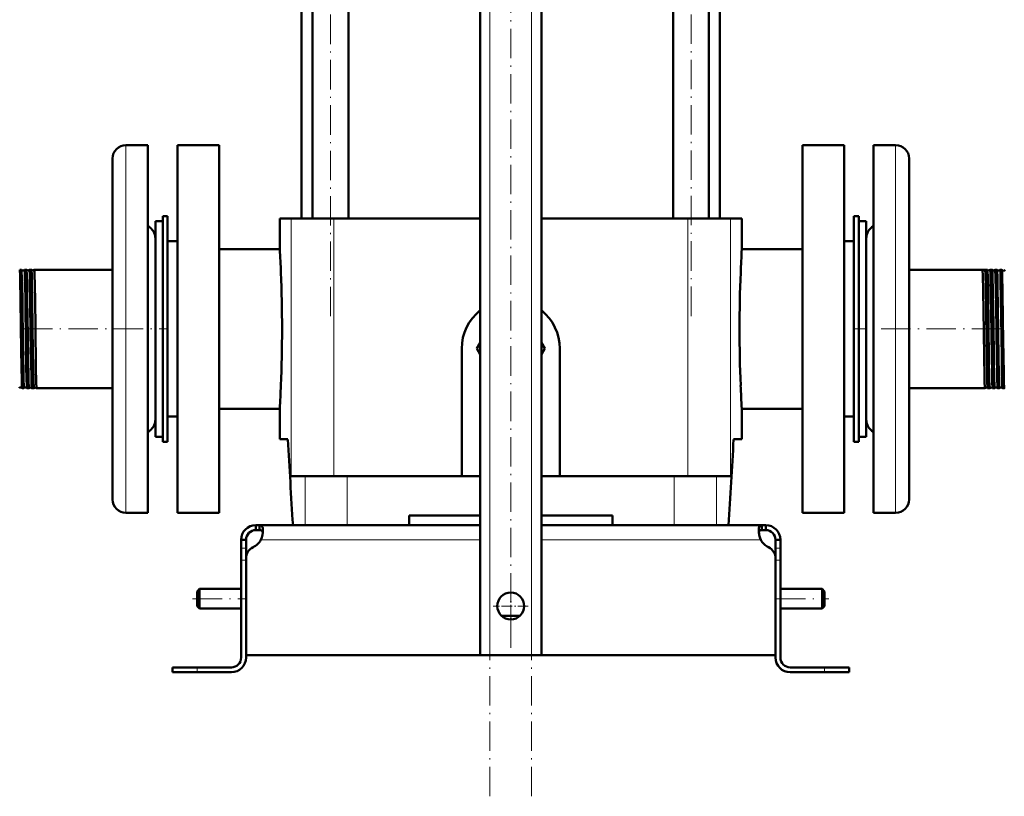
# Model space of a CAD drawing. Extents: x -1438 to 1837, y -1771 to 755.
# Tile 37 of 95: x -1203 to -801, y -507 to -190. Entities that reach past the tile are written whole.
import ezdxf

# ---------------------------------------------------------------- set-up
doc = ezdxf.new("R2010")
doc.units = 0
doc.linetypes.add('DASHDOT', pattern=[18.5, 12, -3, 0.5, -3])

msp = doc.modelspace()

# ---------------------------------------------------------------- linework, layer by layer
at = {"color": 7, "linetype": 'DASHDOT', "lineweight": 18}
for p, q in [((-1011.23, -506.68), (-1011.23, 184.22)), ((-994.23, -506.68), (-994.23, 184.22)), ((-1076.27, -310.88), (-1076.27, 166.42)), ((-929.19, -310.82), (-929.19, 165.8)), ((-1002.73, -446.16), (-1002.73, 154.59)), ((-1201.72, -316.1), (-1142.82, -316.1)), ((-802.65, -316.1), (-862.73, -316.1)), ((-1132.53, -426.1), (-1110.93, -426.1)), ((-894.53, -426.1), (-872.93, -426.1))]:
    msp.add_line(p, q, dxfattribs=at)
at = {"color": 7, "lineweight": 50}
for p, q in [((-1068.97, -271.1), (-1068.97, 126.65)), ((-1015.23, -449.1), (-1015.23, 126.65)), ((-990.23, -449.1), (-990.23, 126.65)), ((-1088.08, -271.1), (-1088.08, 104.53)), ((-1083.57, -271.1), (-1083.57, 104.57)), ((-936.49, -271.1), (-936.49, 107.6)), ((-921.89, -271.1), (-921.89, 104.58)), ((-917.38, 104.53), (-917.38, -271.1)), ((-1150.73, -241.1), (-1159.73, -241.1)), ((-1150.73, -241.1), (-1150.73, -280.14)), ((-1138.73, -241.1), (-1121.73, -241.1)), ((-1138.73, -316.1), (-1138.73, -241.1)), ((-1121.73, -391.1), (-1121.73, -241.1)), ((-883.73, -391.1), (-883.73, -241.1)), ((-883.73, -241.1), (-866.73, -241.1)), ((-866.73, -241.1), (-866.73, -316.1)), ((-854.73, -352.06), (-854.73, -241.1)), ((-854.73, -241.1), (-845.73, -241.1)), ((-1165.23, -246.6), (-1165.23, -282.78)), ((-840.23, -349.42), (-840.23, -246.6)), ((-1147.73, -337.2), (-1147.73, -272.1)), ((-1147.73, -272.1), (-1144.73, -272.1)), ((-1144.73, -270.1), (-1142.73, -270.1)), ((-1144.73, -362.1), (-1144.73, -270.1)), ((-1142.73, -362.1), (-1142.73, -270.1)), ((-1092.34, -271.1), (-1096.98, -271.1)), ((-1096.98, -283.6), (-1096.98, -271.1)), ((-1074.97, -271.1), (-1092.34, -271.1)), ((-1015.23, -271.1), (-1074.97, -271.1)), ((-930.48, -271.1), (-990.23, -271.1)), ((-930.48, -271.1), (-913.11, -271.1)), ((-908.48, -271.1), (-913.11, -271.1)), ((-908.48, -283.6), (-908.48, -271.1)), ((-860.73, -270.1), (-862.73, -270.1)), ((-862.73, -270.1), (-862.73, -362.1)), ((-860.73, -270.1), (-860.73, -362.1)), ((-860.73, -272.1), (-860.73, -295.01)), ((-857.73, -272.1), (-860.73, -272.1)), ((-857.73, -272.1), (-857.73, -295.01)), ((-1150.73, -280.14), (-1150.73, -391.1)), ((-1142.73, -280.35), (-1142.73, -316.1)), ((-1138.73, -280.35), (-1142.73, -280.35)), ((-862.73, -280.35), (-866.73, -280.35)), ((-857.73, -333.84), (-857.73, -279.1)), ((-1165.23, -282.78), (-1165.23, -385.6)), ((-1121.73, -283.6), (-1096.98, -283.6)), ((-908.48, -283.6), (-883.73, -283.6)), ((-1202.34, -291.95), (-1203.07, -291.95)), ((-1202.33, -291.96), (-1202.34, -291.95)), ((-1201.09, -291.95), (-1201.1, -291.96)), ((-1200.31, -291.95), (-1201.09, -291.95)), ((-1200.31, -291.96), (-1200.31, -291.95)), ((-1199.12, -291.95), (-1199.12, -291.96)), ((-1198.28, -291.95), (-1199.12, -291.95)), ((-1198.28, -291.95), (-1198.28, -291.95)), ((-1197.15, -291.95), (-1197.15, -291.95)), ((-1165.23, -291.95), (-1197.15, -291.95)), ((-840.23, -291.95), (-808.3, -291.95)), ((-809.19, -291.96), (-810.26, -291.96)), ((-808.3, -291.95), (-808.3, -291.95)), ((-807.17, -291.95), (-807.17, -291.95)), ((-807.17, -291.95), (-806.33, -291.95)), ((-806.33, -291.95), (-806.33, -291.96)), ((-805.14, -291.96), (-805.14, -291.95)), ((-805.14, -291.95), (-804.36, -291.95)), ((-804.36, -291.95), (-804.35, -291.96)), ((-803.12, -291.96), (-803.11, -291.95)), ((-803.11, -291.95), (-802.38, -291.95)), ((-860.73, -295.01), (-860.73, -360.1)), ((-857.73, -295.01), (-857.73, -360.1)), ((-1142.73, -316.1), (-1142.73, -351.85)), ((-1138.73, -391.1), (-1138.73, -316.1)), ((-866.73, -316.1), (-866.73, -391.1)), ((-1022.73, -376.1), (-1022.73, -324.1)), ((-1015.23, -321.75), (-1016.58, -324.1)), ((-1016.58, -324.1), (-1015.23, -326.45)), ((-988.87, -324.1), (-990.23, -321.75)), ((-990.23, -326.45), (-988.87, -324.1)), ((-982.73, -324.1), (-982.73, -376.1)), ((-1147.73, -360.1), (-1147.73, -337.2)), ((-857.73, -353.1), (-857.73, -333.84)), ((-1201.33, -340.25), (-1202.08, -340.25)), ((-1201.32, -340.25), (-1201.33, -340.25)), ((-1200.11, -340.25), (-1200.11, -340.25)), ((-1199.3, -340.25), (-1200.11, -340.25)), ((-1199.29, -340.25), (-1199.3, -340.25)), ((-1198.13, -340.25), (-1198.14, -340.25)), ((-1197.27, -340.25), (-1198.13, -340.25)), ((-1197.26, -340.25), (-1197.27, -340.25)), ((-1196.16, -340.25), (-1196.17, -340.25)), ((-1165.23, -340.25), (-1196.16, -340.25)), ((-840.23, -340.25), (-809.29, -340.25)), ((-809.29, -340.25), (-809.28, -340.25)), ((-808.19, -340.25), (-808.18, -340.25)), ((-808.18, -340.25), (-807.32, -340.25)), ((-807.32, -340.25), (-807.31, -340.25)), ((-806.16, -340.25), (-806.15, -340.25)), ((-806.15, -340.25), (-805.35, -340.25)), ((-805.35, -340.25), (-805.34, -340.25)), ((-804.13, -340.25), (-804.13, -340.25)), ((-804.13, -340.25), (-803.37, -340.25)), ((-802.1, -340.25), (-801.39, -340.25)), ((-1096.98, -348.6), (-1121.73, -348.6)), ((-1096.98, -361.1), (-1096.98, -348.6)), ((-883.73, -348.6), (-908.48, -348.6)), ((-908.48, -361.1), (-908.48, -348.6)), ((-840.23, -385.6), (-840.23, -349.42)), ((-1138.73, -351.85), (-1142.73, -351.85)), ((-862.73, -351.85), (-866.73, -351.85)), ((-854.73, -391.1), (-854.73, -352.06)), ((-1147.73, -360.1), (-1144.73, -360.1)), ((-1093.62, -361.1), (-1096.98, -361.1)), ((-908.48, -361.1), (-911.83, -361.1)), ((-857.73, -360.1), (-860.73, -360.1)), ((-1144.73, -362.1), (-1142.73, -362.1)), ((-860.73, -362.1), (-862.73, -362.1)), ((-1092.34, -376.1), (-1086.62, -376.1)), ((-1086.62, -376.1), (-1069.41, -376.1)), ((-1069.41, -376.1), (-1015.23, -376.1)), ((-990.23, -376.1), (-936.05, -376.1)), ((-936.05, -376.1), (-918.84, -376.1)), ((-918.84, -376.1), (-913.11, -376.1)), ((-1150.73, -391.1), (-1159.73, -391.1)), ((-1121.73, -391.1), (-1138.73, -391.1)), ((-1044.23, -396.1), (-1044.23, -392.1)), ((-1015.23, -392.1), (-1044.23, -392.1)), ((-961.23, -392.1), (-990.23, -392.1)), ((-961.23, -392.1), (-961.23, -396.1)), ((-866.73, -391.1), (-883.73, -391.1)), ((-854.73, -391.1), (-845.73, -391.1)), ((-1106.73, -396.1), (-1106.73, -398.1)), ((-1105.19, -396.1), (-1106.73, -396.1)), ((-1105.19, -396.1), (-1105.19, -398.1)), ((-1015.23, -396.1), (-1105.19, -396.1)), ((-990.23, -396.1), (-900.26, -396.1)), ((-900.26, -396.1), (-900.26, -398.1)), ((-900.26, -396.1), (-898.73, -396.1)), ((-898.73, -396.1), (-898.73, -398.1)), ((-1105.19, -398.1), (-1106.73, -398.1)), ((-900.26, -398.1), (-898.73, -398.1)), ((-1112.73, -402.1), (-1110.73, -402.1)), ((-1112.73, -405.52), (-1112.73, -402.1)), ((-1112.73, -410.35), (-1112.73, -405.52)), ((-1110.73, -405.52), (-1110.73, -402.1)), ((-1110.73, -409.62), (-1110.73, -405.52)), ((-892.73, -402.1), (-894.73, -402.1)), ((-894.73, -405.52), (-894.73, -402.1)), ((-894.73, -410.35), (-894.73, -405.52)), ((-892.73, -405.52), (-892.73, -402.1)), ((-892.73, -410.35), (-892.73, -405.52)), ((-1110.73, -409.62), (-1110.73, -449.1)), ((-894.73, -449.1), (-894.73, -409.62)), ((-1112.73, -410.35), (-1112.73, -450.1)), ((-1110.73, -450.1), (-1110.73, -410.35)), ((-894.73, -450.1), (-894.73, -410.35)), ((-892.73, -450.1), (-892.73, -410.35)), ((-1130.73, -423.1), (-1129.73, -422.1)), ((-1130.73, -426.1), (-1130.73, -423.1)), ((-1129.73, -426.1), (-1129.73, -422.1)), ((-1129.73, -422.1), (-1112.73, -422.1)), ((-892.73, -422.1), (-875.73, -422.1)), ((-875.73, -426.1), (-875.73, -422.1)), ((-874.73, -423.1), (-875.73, -422.1)), ((-874.73, -426.1), (-874.73, -423.1)), ((-1130.73, -429.1), (-1130.73, -426.1)), ((-1130.73, -429.1), (-1129.73, -430.1)), ((-1129.73, -430.1), (-1129.73, -426.1)), ((-875.73, -430.1), (-875.73, -426.1)), ((-874.73, -429.1), (-875.73, -430.1)), ((-874.73, -429.1), (-874.73, -426.1)), ((-1129.73, -430.1), (-1112.73, -430.1)), ((-1006.5, -433.1), (-1002.73, -433.1)), ((-1002.73, -433.1), (-998.95, -433.1)), ((-892.73, -430.1), (-875.73, -430.1)), ((-1002.73, -449.1), (-1110.73, -449.1)), ((-1011.23, -449.1), (-1015.23, -449.1)), ((-1011.23, -449.1), (-994.23, -449.1)), ((-1002.73, -449.1), (-894.73, -449.1)), ((-990.23, -449.1), (-994.23, -449.1)), ((-1140.73, -454.1), (-1140.73, -456.1)), ((-1140.73, -454.1), (-1130.73, -454.1)), ((-1140.73, -456.1), (-1130.73, -456.1)), ((-1116.73, -454.1), (-1130.73, -454.1)), ((-1130.73, -456.1), (-1116.73, -456.1)), ((-888.73, -454.1), (-874.73, -454.1)), ((-874.73, -456.1), (-888.73, -456.1)), ((-864.73, -454.1), (-874.73, -454.1)), ((-864.73, -456.1), (-874.73, -456.1)), ((-864.73, -454.1), (-864.73, -456.1))]:
    msp.add_line(p, q, dxfattribs=at)
at = {"color": 7, "lineweight": 18}
for p, q in [((-1011.23, -449.1), (-1011.23, 126.65)), ((-994.23, -449.1), (-994.23, 126.65)), ((-1159.73, -241.1), (-1159.73, -280.14)), ((-845.73, -352.06), (-845.73, -241.1)), ((-1092.34, -271.1), (-1092.34, -376.1)), ((-1074.97, -271.1), (-1074.97, -376.1)), ((-930.48, -271.1), (-930.48, -376.1)), ((-913.11, -271.1), (-913.11, -376.1)), ((-1159.73, -280.14), (-1159.73, -391.1)), ((-845.73, -391.1), (-845.73, -352.06)), ((-1086.62, -376.1), (-1086.62, -396.1)), ((-1069.41, -376.1), (-1069.41, -396.1)), ((-936.05, -376.1), (-936.05, -396.1)), ((-918.84, -376.1), (-918.84, -396.1)), ((-1112.73, -405.52), (-1110.73, -405.52)), ((-1015.23, -402.1), (-1104.7, -402.1)), ((-990.23, -402.1), (-900.76, -402.1)), ((-892.73, -405.52), (-894.73, -405.52)), ((-1112.73, -410.35), (-1110.73, -410.35)), ((-892.73, -410.35), (-894.73, -410.35)), ((-1130.73, -454.1), (-1130.73, -456.1)), ((-874.73, -454.1), (-874.73, -456.1))]:
    msp.add_line(p, q, dxfattribs=at)
at = {"color": 7, "linetype": 'DASHDOT', "lineweight": 18, "ltscale": 0.042459}
msp.add_line((-1201.18, -316.1), (-1202.88, -316.1), dxfattribs=at)
at = {"color": 7, "linetype": 'DASHDOT', "lineweight": 18, "ltscale": 0.043915}
msp.add_line((-1199.15, -316.1), (-1200.9, -316.1), dxfattribs=at)
at = {"color": 7, "linetype": 'DASHDOT', "lineweight": 18, "ltscale": 0.045563}
msp.add_line((-1197.11, -316.1), (-1198.93, -316.1), dxfattribs=at)
at = {"color": 7, "linetype": 'DASHDOT', "lineweight": 18, "ltscale": 0.044695}
msp.add_line((-807.32, -316.1), (-805.53, -316.1), dxfattribs=at)
at = {"color": 7, "linetype": 'DASHDOT', "lineweight": 18, "ltscale": 0.043147}
msp.add_line((-805.29, -316.1), (-803.56, -316.1), dxfattribs=at)
at = {"color": 7, "linetype": 'DASHDOT', "lineweight": 18, "ltscale": 0.04178}
msp.add_line((-803.26, -316.1), (-801.59, -316.1), dxfattribs=at)
at = {"color": 7, "linetype": 'DASHDOT', "lineweight": 18, "ltscale": 0.060001}
for p, q in [((-1112.93, -410.35), (-1110.53, -410.35)), ((-894.93, -410.35), (-892.53, -410.35)), ((-874.73, -456.3), (-874.73, -453.9))]:
    msp.add_line(p, q, dxfattribs=at)
at = {"color": 7, "linetype": 'DASHDOT', "lineweight": 18, "ltscale": 0.3575}
msp.add_line((-1002.73, -421.95), (-1002.73, -436.25), dxfattribs=at)
at = {"color": 7, "linetype": 'DASHDOT', "lineweight": 18, "ltscale": 0.357501}
msp.add_line((-995.58, -429.1), (-1009.88, -429.1), dxfattribs=at)
at = {"color": 7, "linetype": 'DASHDOT', "lineweight": 18, "ltscale": 0.060015}
msp.add_line((-1130.73, -453.9), (-1130.73, -456.3), dxfattribs=at)
at = {"color": 7, "lineweight": 50}
for points in [[(-1202.73, -304.52), (-1202.89, -295.9), (-1202.94, -293.9), (-1203, -292.57), (-1203.03, -292.18), (-1203.06, -291.98), (-1203.06, -291.96), (-1203.07, -291.95), (-1203.07, -291.95), (-1203.07, -291.95)], [(-1201.99, -304.52), (-1202.1, -297.99), (-1202.16, -295.38), (-1202.27, -292.55), (-1202.31, -292.04), (-1202.32, -291.97), (-1202.33, -291.96)], [(-1200.76, -304.52), (-1200.87, -297.87), (-1200.93, -295.23), (-1201.02, -292.66), (-1201.07, -292.03), (-1201.08, -291.98), (-1201.09, -291.96), (-1201.09, -291.95), (-1201.09, -291.95), (-1201.09, -291.95)], [(-1199.97, -304.52), (-1200.08, -297.94), (-1200.19, -293.79), (-1200.26, -292.24), (-1200.29, -292), (-1200.3, -291.96), (-1200.31, -291.96)], [(-1198.78, -304.52), (-1198.89, -297.84), (-1199, -293.68), (-1199.07, -292.2), (-1199.1, -291.98), (-1199.11, -291.96), (-1199.11, -291.95), (-1199.12, -291.95), (-1199.12, -291.95)], [(-1197.94, -304.52), (-1198.06, -297.48), (-1198.17, -293.51), (-1198.22, -292.39), (-1198.26, -292.02), (-1198.27, -291.97), (-1198.28, -291.95)], [(-1196.81, -304.52), (-1196.92, -298.24), (-1197.02, -293.81), (-1197.08, -292.51), (-1197.12, -292.01), (-1197.13, -291.97), (-1197.14, -291.96), (-1197.14, -291.95), (-1197.14, -291.95), (-1197.15, -291.95)], [(-810.26, -291.96), (-810.25, -292.02), (-810.22, -292.29), (-810.14, -294.18), (-810, -300.54), (-809.77, -317.15), (-809.62, -327.68)], [(-809.19, -291.96), (-809.17, -292.04), (-809.14, -292.39), (-809.1, -293), (-809.04, -294.92), (-808.97, -297.93), (-808.77, -310.09), (-808.53, -327.68)], [(-808.3, -291.95), (-808.3, -291.96), (-808.29, -291.99), (-808.26, -292.17), (-808.23, -292.61), (-808.16, -294.58), (-808.02, -301.26), (-807.82, -315.16), (-807.66, -327.68)], [(-807.17, -291.95), (-807.17, -291.95), (-807.16, -291.96), (-807.16, -291.96), (-807.15, -291.98), (-807.12, -292.21), (-807.06, -293.38), (-807, -295.12), (-806.86, -302.33), (-806.64, -317.54), (-806.5, -327.68)], [(-806.33, -291.96), (-806.32, -291.97), (-806.31, -292), (-806.28, -292.27), (-806.25, -292.76), (-806.19, -294.34), (-806.05, -300.9), (-805.86, -314.27), (-805.68, -327.68)], [(-805.14, -291.95), (-805.14, -291.95), (-805.13, -291.96), (-805.13, -291.96), (-805.12, -291.98), (-805.09, -292.23), (-805.06, -292.72), (-804.99, -294.35), (-804.85, -300.93), (-804.76, -306.62), (-804.47, -327.68)], [(-804.35, -291.96), (-804.35, -291.97), (-804.34, -292.01), (-804.3, -292.3), (-804.27, -292.83), (-804.21, -294.52), (-804.11, -299.09), (-803.99, -306.88), (-803.71, -327.68)], [(-803.11, -291.95), (-803.11, -291.95), (-803.11, -291.95), (-803.11, -291.96), (-803.1, -291.97), (-803.08, -292.12), (-803, -293.39), (-802.9, -297.03), (-802.79, -303.35), (-802.57, -319.34), (-802.45, -327.68)], [(-802.37, -291.96), (-802.37, -291.97), (-802.36, -292.02), (-802.32, -292.35), (-802.29, -292.93), (-802.23, -294.8), (-802.11, -300.36), (-801.93, -312.76), (-801.73, -327.68)], [(-1202.09, -340.25), (-1202.09, -340.23), (-1202.1, -340.19), (-1202.14, -339.89), (-1202.17, -339.36), (-1202.23, -337.66), (-1202.37, -330.94), (-1202.46, -325.2), (-1202.73, -304.52)], [(-1201.33, -340.25), (-1201.33, -340.25), (-1201.33, -340.25), (-1201.33, -340.25), (-1201.34, -340.23), (-1201.36, -340.09), (-1201.44, -338.81), (-1201.48, -337.38), (-1201.57, -333.41), (-1201.75, -322.49), (-1201.99, -304.52)], [(-1200.11, -340.25), (-1200.12, -340.23), (-1200.13, -340.18), (-1200.17, -339.77), (-1200.21, -339.03), (-1200.28, -336.65), (-1200.39, -331.3), (-1200.52, -322.41), (-1200.76, -304.52)], [(-1199.3, -340.25), (-1199.3, -340.25), (-1199.3, -340.25), (-1199.31, -340.24), (-1199.31, -340.23), (-1199.32, -340.19), (-1199.37, -339.7), (-1199.45, -337.52), (-1199.49, -336.15), (-1199.64, -327.83), (-1199.88, -310.93), (-1199.97, -304.52)], [(-1198.14, -340.25), (-1198.15, -340.23), (-1198.16, -340.16), (-1198.21, -339.59), (-1198.3, -336.81), (-1198.45, -329.05), (-1198.6, -318.43), (-1198.78, -304.52)], [(-1197.27, -340.25), (-1197.27, -340.25), (-1197.27, -340.25), (-1197.28, -340.24), (-1197.29, -340.22), (-1197.32, -339.97), (-1197.35, -339.49), (-1197.41, -337.85), (-1197.56, -331.28), (-1197.65, -325.53), (-1197.94, -304.52)], [(-1196.17, -340.25), (-1196.17, -340.24), (-1196.18, -340.21), (-1196.21, -339.96), (-1196.3, -338), (-1196.44, -331.61), (-1196.66, -315.33), (-1196.81, -304.52)], [(-809.62, -327.68), (-809.5, -335.09), (-809.43, -337.84), (-809.35, -339.84), (-809.32, -340.15), (-809.3, -340.23), (-809.3, -340.24), (-809.29, -340.25), (-809.29, -340.25), (-809.29, -340.25)], [(-808.53, -327.68), (-808.4, -335.01), (-808.33, -337.75), (-808.25, -339.8), (-808.2, -340.22), (-808.19, -340.24), (-808.19, -340.25)], [(-807.66, -327.68), (-807.5, -336.52), (-807.41, -339.33), (-807.35, -340.15), (-807.33, -340.24), (-807.32, -340.25), (-807.32, -340.25), (-807.32, -340.25), (-807.32, -340.25)], [(-806.5, -327.68), (-806.4, -333.72), (-806.28, -338.31), (-806.22, -339.66), (-806.18, -340.16), (-806.17, -340.23), (-806.16, -340.25)], [(-805.68, -327.68), (-805.53, -336.33), (-805.44, -339.07), (-805.38, -340.12), (-805.36, -340.24), (-805.35, -340.25), (-805.35, -340.25), (-805.35, -340.25), (-805.35, -340.25)], [(-804.47, -327.68), (-804.36, -334.19), (-804.3, -336.8), (-804.22, -339.21), (-804.16, -340.1), (-804.14, -340.22), (-804.14, -340.24), (-804.13, -340.25)], [(-803.71, -327.68), (-803.59, -334.33), (-803.54, -336.96), (-803.45, -339.54), (-803.4, -340.17), (-803.38, -340.23), (-803.38, -340.24), (-803.37, -340.25), (-803.37, -340.25), (-803.37, -340.25)], [(-802.45, -327.68), (-802.34, -334.22), (-802.28, -336.84), (-802.2, -339.23), (-802.14, -340.1), (-802.12, -340.22), (-802.11, -340.25)], [(-801.73, -327.68), (-801.63, -333.8), (-801.52, -338.17), (-801.47, -339.53), (-801.42, -340.17), (-801.4, -340.23), (-801.4, -340.24), (-801.4, -340.25), (-801.39, -340.25), (-801.39, -340.25)], [(-1103.85, -398.22), (-1103.87, -397.77), (-1103.92, -397.36), (-1104.05, -396.89), (-1104.25, -396.53), (-1104.51, -396.27), (-1104.82, -396.14), (-1105.19, -396.1)], [(-901.6, -398.22), (-901.59, -397.77), (-901.53, -397.36), (-901.4, -396.89), (-901.21, -396.53), (-900.94, -396.27), (-900.63, -396.14), (-900.26, -396.1)], [(-1103.89, -399.04), (-1104.03, -398.66), (-1104.26, -398.38), (-1104.58, -398.19), (-1104.98, -398.11), (-1105.19, -398.1)], [(-1104.7, -402.1), (-1104.33, -401.11), (-1104.07, -400.11), (-1103.9, -399.13), (-1103.85, -398.22)], [(-900.76, -402.1), (-901.12, -401.11), (-901.39, -400.11), (-901.55, -399.13), (-901.6, -398.22)], [(-901.56, -399.04), (-901.42, -398.66), (-901.2, -398.38), (-900.88, -398.19), (-900.47, -398.11), (-900.26, -398.1)], [(-900.26, -398.1), (-900.57, -398.12), (-900.84, -398.18), (-901.13, -398.33), (-901.36, -398.55), (-901.51, -398.86), (-901.56, -399.04)]]:
    msp.add_lwpolyline(points, dxfattribs=at)
msp.add_circle((-1002.73, -429.1), 5.5, dxfattribs=at)
for centre, radius, start, end in [((-1159.73, -246.6), 5.5, 90, 180), ((-845.73, -246.6), 5.5, 0, 90), ((-1153.23, -279.1), 5.5, 0, 62.9643), ((-852.23, -279.1), 5.5, 117.0357, 180), ((-1664.87, -316.24), 568.84, 2.3296, 3.2896), ((-340.5, -316.25), 568.91, 176.7105, 177.6703), ((-1201.72, -291.54), 0.743, 214.1477, 269.9859), ((-1201.71, -291.54), 0.743, 269.8661, 325.8688), ((-1199.72, -291.5), 0.744, 217.3801, 269.9689), ((-1199.72, -291.5), 0.744, 269.8768, 322.6405), ((-1197.72, -291.47), 0.744, 220.7811, 269.9575), ((-1197.72, -291.47), 0.744, 269.8883, 319.2358), ((-1661.44, -316.11), 565.4, 0.0009, 2.3304), ((-344.01, -316.11), 565.4, 177.6696, 179.9991), ((-807.74, -291.47), 0.744, 220.7642, 270.1117), ((-807.74, -291.47), 0.744, 270.0425, 319.2189), ((-805.74, -291.5), 0.744, 217.3595, 270.1232), ((-805.74, -291.5), 0.744, 270.0311, 322.6199), ((-803.74, -291.54), 0.743, 214.1312, 270.1338), ((-803.74, -291.54), 0.743, 270.0141, 325.8523), ((-802.38, -291.96), 0.00958, 20.6485, 77.039), ((-801.74, -291.58), 0.742, 211.0229, 270.1602), ((-801.74, -291.58), 0.742, 270.0019, 328.9496), ((-1002.73, -324.1), 20, 128.6823, 180), ((-1002.73, -324.1), 20, 360, 51.318), ((-1661.45, -316.09), 565.4, 357.6696, 359.9991), ((-344.01, -316.09), 565.4, 180.0009, 182.3304), ((-1202.72, -340.65), 0.743, 93.2049, 147.4334), ((-1202.72, -340.65), 0.743, 32.5677, 93.3383), ((-1202.08, -340.24), 0.0089, 202.8695, 258.434), ((-1200.72, -340.68), 0.743, 93.2102, 144.2642), ((-1200.72, -340.68), 0.744, 35.7384, 93.3164), ((-1198.72, -340.72), 0.744, 93.2347, 140.9367), ((-1198.72, -340.72), 0.744, 39.0483, 93.3157), ((-1196.72, -340.75), 0.744, 93.2379, 137.455), ((-1196.72, -340.75), 0.744, 42.5411, 93.2974), ((-1664.95, -315.96), 568.91, 356.7105, 357.6703), ((-340.58, -315.96), 568.84, 182.3296, 183.2896), ((-808.74, -340.75), 0.744, 86.7026, 137.4589), ((-808.74, -340.75), 0.744, 42.545, 86.7621), ((-806.74, -340.72), 0.744, 86.6843, 140.9517), ((-806.74, -340.72), 0.744, 39.0633, 86.7653), ((-804.74, -340.68), 0.744, 86.6836, 144.2616), ((-804.74, -340.68), 0.743, 35.7358, 86.7898), ((-803.37, -340.24), 0.0089, 281.566, 337.1305), ((-802.74, -340.65), 0.743, 86.6617, 147.4323), ((-802.74, -340.65), 0.743, 32.5666, 86.7951), ((-802.1, -340.24), 0.00926, 203.1137, 258.4044), ((-1153.23, -353.1), 5.5, 297.0357, 360), ((-852.23, -353.1), 5.5, 180, 242.9643), ((1402.41, -232.4), 2499.35, 182.95181, 183.75555), ((-3407.86, -232.4), 2499.35, 356.24446, 357.04819), ((-3407.86, -232.4), 2499.35, 356.24446, 357.04819), ((-1159.73, -385.6), 5.5, 180, 270), ((-845.73, -385.6), 5.5, 270, 360), ((-1106.73, -402.1), 6, 90, 180), ((-898.73, -402.1), 6, 360, 90), ((-1106.73, -402.1), 4, 90, 180), ((-890.76, -397.85), 10.86, 186.3205, 203.0632), ((-898.73, -402.1), 4, 360, 90), ((-1105.73, -409.62), 5, 115.2697, 180), ((-1110.85, -398.76), 7, 295.2697, 331.517), ((-894.6, -398.76), 7, 208.483, 244.7303), ((-899.73, -409.62), 5, 0, 64.7303), ((-1116.73, -450.1), 4, 270, 0), ((-1116.73, -450.1), 6, 270, 0), ((-888.73, -450.1), 6, 180, 270), ((-888.73, -450.1), 4, 180, 270)]:
    msp.add_arc(centre, radius, start, end, dxfattribs=at)
msp.add_ellipse((-809.73, -291.44), major_axis=(0.696, 0.279), ratio=0.999396, start_param=3.534236, end_param=5.130058, dxfattribs=at)

doc.saveas('drawing.dxf')
